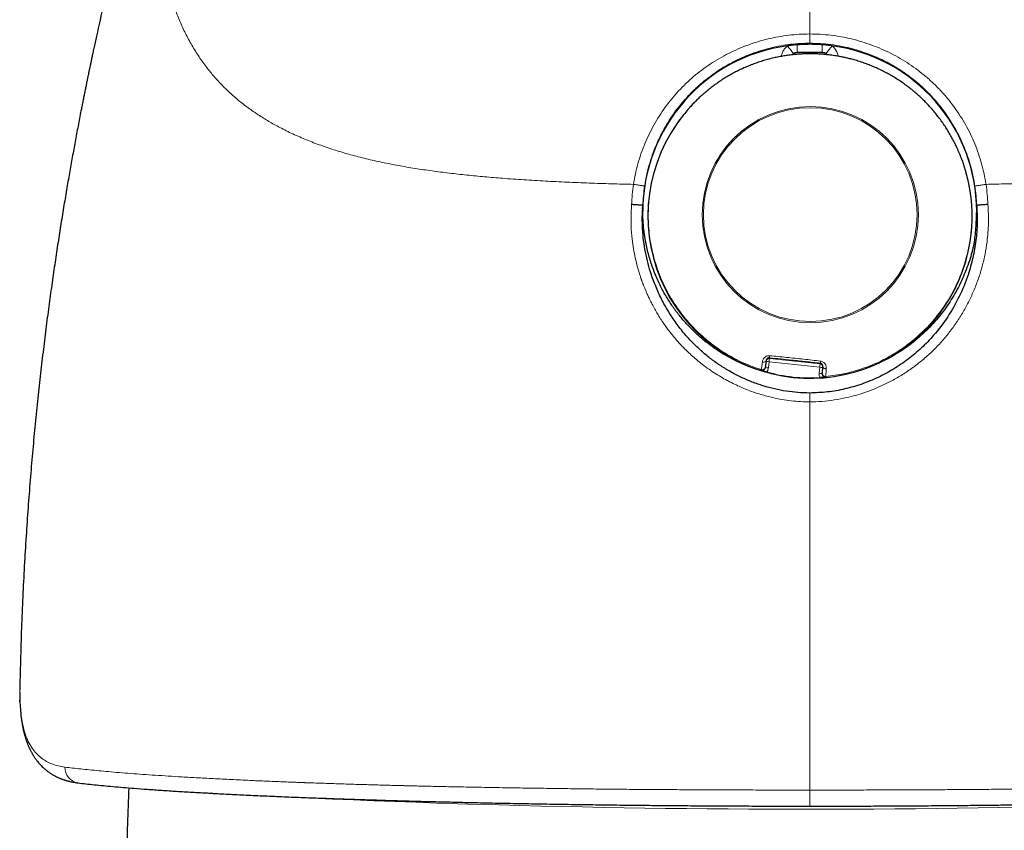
# Model space of a CAD drawing. Header units: millimetres. Extents: x 8 to 907, y 12 to 1404.
# Tile 30 of 37: x 449 to 480, y 1359 to 1385. Entities that reach past the tile are written whole.
import ezdxf

# ---------------------------------------------------------------- set-up
doc = ezdxf.new("R2010")
doc.units = ezdxf.units.MM

msp = doc.modelspace()

# ---------------------------------------------------------------- linework, layer by layer
at = {"color": 7, "linetype": 'Continuous', "lineweight": 30}
for p, q in [((473.79, 1383.929), (474.587, 1383.929)), ((474.704, 1383.891), (474.704, 1383.89)), ((470.223, 1381.97), (470.212, 1381.955)), ((478.988, 1380.52), (478.981, 1380.538)), ((468.933, 1379.002), (468.938, 1379.113)), ((479.439, 1379.115), (479.445, 1378.995)), ((449.343, 1363.939), (449.343, 1363.937)), ((449.343, 1363.922), (449.343, 1363.872)), ((449.349, 1363.496), (449.347, 1363.551)), ((449.349, 1363.496), (449.363, 1363.253)), ((451.173, 1360.95), (451.163, 1360.952))]:
    msp.add_line(p, q, dxfattribs=at)
at = {"color": 252, "linetype": 'Continuous', "lineweight": 0}
for p, q in [((472.91, 1374.194), (472.889, 1374.001)), ((474.501, 1374.026), (472.91, 1374.194)), ((472.925, 1374.321), (472.921, 1374.297)), ((472.921, 1374.297), (474.512, 1374.129)), ((474.512, 1374.129), (474.516, 1374.153)), ((474.604, 1374.039), (474.601, 1374.019)), ((472.661, 1373.93), (472.663, 1373.946)), ((474.481, 1373.833), (474.501, 1374.026)), ((474.601, 1374.019), (474.581, 1373.826)), ((474.581, 1373.826), (474.583, 1373.842)), ((474.692, 1373.732), (474.69, 1373.716)), ((449.361, 1363.316), (449.347, 1363.551)), ((474.189, 1363.401), (474.189, 1360.725))]:
    msp.add_line(p, q, dxfattribs=at)
at = {"color": 252, "linetype": 'Continuous', "lineweight": 0, "flags": 128}
for points in [[(474.189, 1384.504), (474.189, 1384.454), (474.189, 1384.406), (474.189, 1384.36), (474.189, 1384.319), (474.189, 1384.284), (474.189, 1384.254), (474.189, 1384.233), (474.189, 1384.219), (474.189, 1384.213)], [(472.814, 1374.228), (472.811, 1374.217), (472.803, 1374.207), (472.792, 1374.199), (472.777, 1374.192), (472.759, 1374.188), (472.739, 1374.185), (472.719, 1374.185), (472.698, 1374.188)], [(474.604, 1374.039), (474.605, 1374.027), (474.611, 1374.016), (474.62, 1374.006), (474.634, 1373.996), (474.65, 1373.988), (474.669, 1373.982), (474.689, 1373.977), (474.71, 1373.975)], [(474.189, 1373.213), (474.189, 1373.195), (474.189, 1373.172), (474.189, 1373.142), (474.189, 1373.108), (474.189, 1373.068), (474.189, 1373.026), (474.189, 1372.981), (474.189, 1372.934)], [(449.361, 1363.316), (449.362, 1363.261), (449.362, 1363.253)], [(474.189, 1360.725), (474.189, 1360.662), (474.189, 1360.601), (474.189, 1360.541), (474.189, 1360.484), (474.189, 1360.431), (474.189, 1360.383), (474.189, 1360.339), (474.189, 1360.302), (474.189, 1360.271), (474.189, 1360.247), (474.189, 1360.23), (474.189, 1360.222), (474.189, 1360.22)]]:
    msp.add_lwpolyline(points, dxfattribs=at)
at = {"color": 7, "linetype": 'Continuous', "lineweight": 30, "flags": 128}
msp.add_lwpolyline([(473.668, 1383.895), (473.673, 1383.89), (473.673, 1383.891)], dxfattribs=at)
at = {"color": 252, "linetype": 'Continuous', "lineweight": 0}
for centre, radius in [((474.206, 1378.821), 3.399), ((474.205, 1378.823), 3.361)]:
    msp.add_circle(centre, radius, dxfattribs=at)
at = {"color": 7, "linetype": 'Continuous', "lineweight": 30}
for centre, radius, start, end in [((474.187, 1378.93), 5.249, 97.6726, 179.9924), ((474.19, 1378.93), 5.249, 0.0072, 82.3278), ((474.195, 1378.774), 5.097, 141.3886, 264.0052), ((474.2, 1378.773), 5.097, 263.9449, 20.0485), ((474.199, 1378.787), 5.1, 254.3863, 273.5617)]:
    msp.add_arc(centre, radius, start, end, dxfattribs=at)
at = {"color": 252, "linetype": 'Continuous', "lineweight": 0}
for centre, radius, start, end in [((469.266, 1380.685), 5.449, 36.0374, 39.2431), ((470.616, 1384.097), 3.179, 356.9661, 1.2185), ((477.761, 1384.097), 3.179, 178.7815, 183.0339), ((479.119, 1380.678), 5.46, 140.7591, 143.9582), ((473.146, 1374.352), 0.223, 171.2832, 188.1645), ((472.958, 1374.893), 0.701, 257.8496, 266.0178), ((472.91, 1374.197), 0.1, 83.9622, 160.7338), ((486.832, 1372.749), 13.997, 173.6541, 174.0778), ((488.424, 1372.581), 13.997, 173.6541, 174.0778), ((474.501, 1374.029), 0.1, 353.9969, 83.9913), ((474.318, 1374.229), 0.212, 339.0052, 356.81), ((472.938, 1374.701), 0.701, 257.8496, 266.0178), ((474.58, 1374.538), 0.712, 261.9658, 270.0462), ((474.6, 1374.73), 0.712, 261.9658, 270.0462), ((451.245, 1361.426), 0.481, 177.4691, 260.258), ((474.04, 1703.501), 343.38, 266.64485, 273.64116)]:
    msp.add_arc(centre, radius, start, end, dxfattribs=at)
for points, knots in [([(455.371, 1397.324), (455.315, 1397.129), (455.202, 1396.74), (455.039, 1396.158), (454.882, 1395.579), (454.732, 1395.003), (454.589, 1394.431), (454.454, 1393.864), (454.328, 1393.301), (454.211, 1392.744), (454.104, 1392.194), (454.009, 1391.649), (453.926, 1391.111), (453.856, 1390.581), (453.8, 1390.058), (453.759, 1389.544), (453.733, 1389.038), (453.725, 1388.542), (453.733, 1388.055), (453.76, 1387.578), (453.806, 1387.112), (453.872, 1386.656), (453.959, 1386.213), (454.067, 1385.781), (454.198, 1385.363), (454.351, 1384.958), (454.527, 1384.567), (454.726, 1384.191), (454.947, 1383.831), (455.181, 1383.5), (455.425, 1383.198), (455.674, 1382.922), (455.941, 1382.661), (456.224, 1382.413), (456.525, 1382.18), (456.841, 1381.96), (457.173, 1381.755), (457.536, 1381.553), (457.932, 1381.358), (458.362, 1381.171), (458.808, 1381), (459.269, 1380.845), (459.745, 1380.704), (460.234, 1380.578), (460.736, 1380.465), (461.25, 1380.365), (461.774, 1380.275), (462.308, 1380.197), (462.851, 1380.127), (463.403, 1380.066), (463.962, 1380.013), (464.56, 1379.963), (465.197, 1379.918), (465.874, 1379.877), (466.558, 1379.843), (467.248, 1379.815), (467.944, 1379.792), (468.411, 1379.781), (468.644, 1379.775)], [0, 0, 0, 0, 0.017857, 0.035713, 0.053568, 0.071423, 0.089282, 0.107142, 0.125003, 0.142863, 0.160723, 0.178581, 0.196438, 0.214293, 0.232147, 0.250001, 0.267856, 0.285712, 0.303569, 0.321427, 0.339286, 0.357145, 0.375003, 0.392858, 0.410712, 0.428567, 0.446424, 0.464281, 0.48214, 0.500001, 0.515628, 0.531253, 0.546875, 0.562495, 0.578115, 0.593737, 0.609363, 0.624992, 0.642852, 0.66071, 0.678567, 0.696425, 0.714281, 0.732136, 0.749992, 0.767851, 0.785711, 0.803569, 0.821427, 0.839284, 0.857141, 0.874995, 0.895823, 0.916653, 0.937486, 0.958322, 0.979161, 1, 1, 1, 1]), ([(493.006, 1397.324), (493.048, 1397.179), (493.133, 1396.887), (493.257, 1396.445), (493.382, 1395.996), (493.504, 1395.543), (493.621, 1395.094), (493.733, 1394.65), (493.84, 1394.213), (493.942, 1393.779), (494.048, 1393.307), (494.155, 1392.798), (494.261, 1392.254), (494.356, 1391.715), (494.44, 1391.181), (494.512, 1390.652), (494.57, 1390.127), (494.613, 1389.607), (494.641, 1389.095), (494.652, 1388.59), (494.644, 1388.094), (494.618, 1387.608), (494.571, 1387.133), (494.504, 1386.67), (494.419, 1386.237), (494.319, 1385.833), (494.207, 1385.459), (494.077, 1385.096), (493.93, 1384.743), (493.764, 1384.402), (493.58, 1384.072), (493.379, 1383.756), (493.179, 1383.48), (492.983, 1383.237), (492.794, 1383.024), (492.595, 1382.819), (492.389, 1382.623), (492.181, 1382.44), (491.954, 1382.259), (491.705, 1382.076), (491.431, 1381.893), (491.142, 1381.719), (490.844, 1381.555), (490.539, 1381.402), (490.225, 1381.259), (489.944, 1381.143), (489.7, 1381.049), (489.497, 1380.976), (489.298, 1380.908), (489.11, 1380.847), (488.933, 1380.793), (488.76, 1380.742), (488.584, 1380.693), (488.403, 1380.646), (488.22, 1380.599), (488.033, 1380.555), (487.842, 1380.512), (487.56, 1380.451), (487.18, 1380.376), (486.692, 1380.292), (486.181, 1380.214), (485.667, 1380.146), (485.154, 1380.086), (484.664, 1380.035), (484.316, 1380.004), (484.119, 1379.988), (484.057, 1379.982), (483.994, 1379.977), (483.931, 1379.972), (483.868, 1379.967), (483.657, 1379.951), (483.288, 1379.925), (482.753, 1379.892), (482.195, 1379.862), (481.613, 1379.835), (481.007, 1379.811), (480.379, 1379.791), (479.95, 1379.78), (479.733, 1379.775)], [0, 0, 0, 0, 0.013289, 0.026819, 0.040608, 0.054673, 0.068771, 0.082456, 0.096136, 0.109824, 0.123533, 0.141107, 0.1587, 0.176337, 0.194044, 0.211844, 0.229763, 0.247824, 0.265869, 0.283996, 0.302231, 0.320469, 0.338614, 0.356775, 0.374975, 0.390892, 0.406755, 0.422579, 0.43838, 0.454324, 0.470175, 0.485948, 0.501657, 0.513422, 0.525468, 0.537648, 0.549421, 0.56093, 0.572123, 0.585315, 0.598635, 0.612093, 0.625696, 0.638763, 0.651975, 0.665338, 0.673286, 0.68129, 0.68935, 0.696496, 0.702918, 0.709403, 0.715951, 0.722562, 0.729238, 0.735978, 0.742784, 0.749656, 0.765818, 0.782481, 0.799651, 0.817334, 0.833324, 0.849717, 0.86448, 0.866436, 0.868399, 0.870366, 0.872339, 0.874318, 0.876302, 0.892247, 0.908763, 0.925854, 0.943521, 0.961766, 0.980591, 1, 1, 1, 1]), ([(474.189, 1384.504), (474.189, 1384.716), (474.189, 1385.138), (474.189, 1385.771), (474.189, 1386.403), (474.189, 1386.986), (474.189, 1387.522), (474.189, 1388.01), (474.189, 1388.492), (474.189, 1388.93), (474.189, 1389.322), (474.189, 1389.671), (474.189, 1390.013), (474.189, 1390.347), (474.189, 1390.671), (474.189, 1390.984), (474.189, 1391.286), (474.189, 1391.574), (474.189, 1391.849), (474.189, 1392.109), (474.189, 1392.353), (474.189, 1392.593), (474.189, 1392.824), (474.189, 1393.046), (474.189, 1393.25), (474.189, 1393.438), (474.189, 1393.611), (474.189, 1393.779), (474.189, 1393.94), (474.189, 1394.094), (474.189, 1394.233), (474.189, 1394.38), (474.189, 1394.53), (474.189, 1394.677), (474.189, 1394.808), (474.189, 1394.925), (474.189, 1395.033), (474.189, 1395.101), (474.189, 1395.135)], [0, 0, 0, 0, 0.034994, 0.069991, 0.104992, 0.139994, 0.167496, 0.194995, 0.222496, 0.249999, 0.27083, 0.291662, 0.312498, 0.333333, 0.354162, 0.374989, 0.395819, 0.416652, 0.437484, 0.458312, 0.479142, 0.499977, 0.523314, 0.546645, 0.569976, 0.593313, 0.616649, 0.639982, 0.667483, 0.69498, 0.722469, 0.749961, 0.791634, 0.83332, 0.874994, 0.916658, 0.958328, 1, 1, 1, 1]), ([(468.644, 1379.775), (468.663, 1379.883), (468.699, 1380.1), (468.78, 1380.42), (468.878, 1380.736), (468.996, 1381.045), (469.131, 1381.347), (469.285, 1381.642), (469.455, 1381.928), (469.643, 1382.204), (469.845, 1382.466), (470.061, 1382.714), (470.291, 1382.949), (470.535, 1383.169), (470.793, 1383.374), (471.064, 1383.565), (471.346, 1383.739), (471.637, 1383.896), (471.937, 1384.037), (472.246, 1384.159), (472.56, 1384.264), (472.879, 1384.351), (473.204, 1384.419), (473.531, 1384.468), (473.859, 1384.499), (474.079, 1384.502), (474.189, 1384.504)], [0, 0, 0, 0, 0.041578, 0.083027, 0.124518, 0.166345, 0.207932, 0.249429, 0.291924, 0.333924, 0.375576, 0.41703, 0.458438, 0.499953, 0.541438, 0.583148, 0.625248, 0.666774, 0.708457, 0.75047, 0.792096, 0.833693, 0.875449, 0.917132, 0.958581, 1, 1, 1, 1]), ([(479.733, 1379.775), (479.714, 1379.884), (479.678, 1380.103), (479.597, 1380.425), (479.499, 1380.741), (479.383, 1381.05), (479.248, 1381.351), (479.096, 1381.643), (478.927, 1381.925), (478.742, 1382.197), (478.541, 1382.457), (478.324, 1382.706), (478.093, 1382.942), (477.848, 1383.163), (477.589, 1383.37), (477.319, 1383.561), (477.038, 1383.736), (476.747, 1383.894), (476.447, 1384.034), (476.139, 1384.158), (475.825, 1384.263), (475.505, 1384.35), (475.18, 1384.418), (474.852, 1384.467), (474.521, 1384.498), (474.299, 1384.502), (474.189, 1384.504)], [0, 0, 0, 0, 0.041904, 0.08364, 0.125253, 0.166778, 0.208246, 0.249686, 0.291119, 0.332568, 0.374052, 0.415594, 0.457214, 0.498938, 0.540705, 0.582447, 0.624179, 0.665907, 0.707637, 0.74937, 0.791106, 0.832848, 0.874599, 0.916366, 0.95816, 1, 1, 1, 1]), ([(468.995, 1379.72), (469.012, 1379.825), (469.048, 1380.041), (469.129, 1380.366), (469.22, 1380.658), (469.317, 1380.916), (469.387, 1381.08), (469.437, 1381.187), (469.461, 1381.237), (469.485, 1381.287), (469.51, 1381.337), (469.536, 1381.388), (469.563, 1381.438), (469.611, 1381.527), (469.688, 1381.661), (469.802, 1381.843), (469.936, 1382.038), (470.061, 1382.203), (470.169, 1382.335), (470.253, 1382.432), (470.342, 1382.531), (470.437, 1382.631), (470.538, 1382.732), (470.645, 1382.833), (470.792, 1382.964), (470.98, 1383.118), (471.21, 1383.286), (471.438, 1383.435), (471.621, 1383.541), (471.757, 1383.614), (471.844, 1383.659), (471.931, 1383.701), (472.017, 1383.742), (472.102, 1383.779), (472.187, 1383.815), (472.27, 1383.849), (472.429, 1383.91), (472.663, 1383.989), (472.976, 1384.074), (473.285, 1384.138), (473.591, 1384.182), (473.892, 1384.208), (474.09, 1384.212), (474.189, 1384.213)], [0, 0, 0, 0, 0.042852, 0.087474, 0.133871, 0.165472, 0.19785, 0.205226, 0.212641, 0.220096, 0.22759, 0.235123, 0.242695, 0.250307, 0.275906, 0.304549, 0.336239, 0.370975, 0.387562, 0.404765, 0.422581, 0.441012, 0.460056, 0.479716, 0.499989, 0.539405, 0.577368, 0.613878, 0.648936, 0.662313, 0.675465, 0.688394, 0.701099, 0.71358, 0.725837, 0.73787, 0.74968, 0.793872, 0.83707, 0.879277, 0.920498, 0.960737, 1, 1, 1, 1]), ([(473.487, 1384.132), (473.457, 1384.106), (473.399, 1384.052), (473.338, 1383.949), (473.303, 1383.863), (473.299, 1383.812), (473.298, 1383.801)], [0, 0, 0, 0, 0.300961, 0.606957, 0.913728, 1, 1, 1, 1]), ([(474.189, 1384.213), (474.299, 1384.211), (474.522, 1384.207), (474.859, 1384.174), (475.163, 1384.125), (475.431, 1384.065), (475.604, 1384.019), (475.72, 1383.984), (475.781, 1383.965), (475.842, 1383.945), (475.902, 1383.925), (475.963, 1383.903), (476.075, 1383.862), (476.239, 1383.796), (476.457, 1383.698), (476.68, 1383.584), (476.862, 1383.48), (477.005, 1383.391), (477.108, 1383.324), (477.21, 1383.253), (477.313, 1383.179), (477.416, 1383.1), (477.518, 1383.018), (477.654, 1382.904), (477.815, 1382.757), (477.992, 1382.579), (478.152, 1382.402), (478.294, 1382.231), (478.425, 1382.06), (478.542, 1381.891), (478.624, 1381.766), (478.672, 1381.687), (478.693, 1381.652), (478.713, 1381.618), (478.732, 1381.585), (478.751, 1381.552), (478.769, 1381.52), (478.836, 1381.4), (478.942, 1381.19), (479.073, 1380.889), (479.18, 1380.59), (479.267, 1380.295), (479.335, 1380.006), (479.367, 1379.814), (479.382, 1379.72)], [0, 0, 0, 0, 0.0440306, 0.0892884, 0.1357803, 0.1671473, 0.1990563, 0.207504, 0.2159889, 0.2245112, 0.2330708, 0.2416679, 0.2503024, 0.2807981, 0.3127422, 0.3461354, 0.3809788, 0.397096, 0.4135058, 0.4302082, 0.4472033, 0.4644911, 0.4820717, 0.4999452, 0.535632, 0.5693714, 0.6011633, 0.6310079, 0.658905, 0.6873424, 0.7134237, 0.7189551, 0.7243679, 0.7296618, 0.7348371, 0.7398936, 0.7448314, 0.7496505, 0.7949392, 0.8387979, 0.8812296, 0.9222379, 0.9618266, 1, 1, 1, 1]), ([(475.079, 1383.804), (475.078, 1383.814), (475.073, 1383.864), (475.039, 1383.948), (474.979, 1384.052), (474.92, 1384.105), (474.89, 1384.132)], [0, 0, 0, 0, 0.076061, 0.38743, 0.694457, 1, 1, 1, 1]), ([(470.225, 1381.968), (470.201, 1381.938), (470.107, 1381.825), (469.96, 1381.613), (469.784, 1381.331), (469.626, 1381.034), (469.491, 1380.733), (469.377, 1380.429), (469.285, 1380.126), (469.211, 1379.816), (469.157, 1379.501), (469.122, 1379.183), (469.108, 1378.863), (469.114, 1378.544), (469.139, 1378.228), (469.184, 1377.916), (469.248, 1377.611), (469.329, 1377.312), (469.433, 1377.006), (469.561, 1376.695), (469.715, 1376.384), (469.886, 1376.089), (470.014, 1375.904), (470.078, 1375.813)], [0, 0, 0, 0, 0.0174228, 0.06679, 0.1169481, 0.167807, 0.2192684, 0.2668813, 0.3148245, 0.3630076, 0.4113371, 0.4597181, 0.5080551, 0.5562529, 0.6042181, 0.65186, 0.6990914, 0.7458299, 0.7919984, 0.84558, 0.8981665, 0.9496659, 1, 1, 1, 1]), ([(477.61, 1375.018), (477.685, 1375.088), (477.837, 1375.23), (478.05, 1375.462), (478.252, 1375.71), (478.442, 1375.976), (478.617, 1376.258), (478.775, 1376.555), (478.91, 1376.857), (479.024, 1377.161), (479.116, 1377.464), (479.19, 1377.774), (479.244, 1378.089), (479.278, 1378.407), (479.293, 1378.726), (479.287, 1379.045), (479.261, 1379.361), (479.217, 1379.673), (479.153, 1379.979), (479.075, 1380.268), (479.011, 1380.451), (478.98, 1380.538)], [0, 0, 0, 0, 0.051013, 0.103126, 0.156271, 0.210372, 0.265338, 0.321073, 0.377468, 0.429646, 0.482186, 0.534988, 0.587951, 0.640971, 0.693942, 0.746761, 0.799324, 0.851534, 0.903294, 0.954513, 1, 1, 1, 1]), ([(468.645, 1379.775), (468.63, 1379.669), (468.602, 1379.458), (468.592, 1379.245), (468.587, 1379.139)], [0, 0, 0, 0, 0.501665, 1, 1, 1, 1]), ([(468.644, 1379.775), (468.664, 1379.772), (468.705, 1379.766), (468.769, 1379.756), (468.832, 1379.747), (468.89, 1379.738), (468.937, 1379.73), (468.971, 1379.725), (468.991, 1379.721), (468.994, 1379.72), (468.995, 1379.72)], [0, 0, 0, 0, 0.114459, 0.237506, 0.367026, 0.50004, 0.633047, 0.76255, 0.885572, 1, 1, 1, 1]), ([(468.941, 1379.112), (468.946, 1379.214), (468.955, 1379.417), (468.981, 1379.619), (468.995, 1379.72)], [0, 0, 0, 0, 0.5017714, 1, 1, 1, 1]), ([(479.382, 1379.72), (479.383, 1379.72), (479.386, 1379.721), (479.406, 1379.725), (479.44, 1379.73), (479.488, 1379.738), (479.545, 1379.747), (479.609, 1379.756), (479.672, 1379.766), (479.713, 1379.772), (479.733, 1379.775)], [0, 0, 0, 0, 0.114428, 0.23745, 0.366953, 0.49996, 0.632974, 0.762494, 0.885541, 1, 1, 1, 1]), ([(479.382, 1379.72), (479.396, 1379.62), (479.422, 1379.418), (479.431, 1379.216), (479.436, 1379.114)], [0, 0, 0, 0, 0.498192, 1, 1, 1, 1]), ([(479.733, 1379.775), (479.747, 1379.669), (479.775, 1379.459), (479.785, 1379.247), (479.79, 1379.141)], [0, 0, 0, 0, 0.5016616, 1, 1, 1, 1]), ([(468.587, 1379.139), (468.578, 1379.008), (468.562, 1378.747), (468.573, 1378.355), (468.606, 1377.997), (468.656, 1377.675), (468.715, 1377.388), (468.777, 1377.151), (468.826, 1376.987), (468.852, 1376.905), (468.866, 1376.865), (468.872, 1376.844), (468.876, 1376.834), (468.878, 1376.829), (468.878, 1376.827), (468.879, 1376.825), (468.879, 1376.825), (468.879, 1376.824), (468.879, 1376.824), (468.879, 1376.824), (468.879, 1376.824), (468.88, 1376.821), (468.883, 1376.814), (468.886, 1376.803), (468.891, 1376.791), (468.895, 1376.778), (468.9, 1376.763), (468.906, 1376.747), (468.916, 1376.719), (468.933, 1376.675), (468.958, 1376.608), (468.99, 1376.526), (469.031, 1376.428), (469.08, 1376.315), (469.139, 1376.187), (469.21, 1376.044), (469.291, 1375.891), (469.377, 1375.741), (469.468, 1375.591), (469.561, 1375.448), (469.658, 1375.308), (469.75, 1375.184), (469.835, 1375.074), (469.913, 1374.978), (469.983, 1374.896), (470.058, 1374.81), (470.146, 1374.713), (470.259, 1374.597), (470.391, 1374.469), (470.543, 1374.331), (470.718, 1374.185), (470.916, 1374.032), (471.127, 1373.885), (471.337, 1373.751), (471.494, 1373.661), (471.599, 1373.604), (471.658, 1373.572), (471.715, 1373.543), (471.77, 1373.516), (471.822, 1373.49), (471.872, 1373.466), (472.022, 1373.396), (472.277, 1373.289), (472.646, 1373.163), (472.992, 1373.072), (473.311, 1373.008), (473.601, 1372.967), (473.894, 1372.94), (474.09, 1372.936), (474.189, 1372.934)], [0, 0, 0, 0, 0.041774, 0.083497, 0.125207, 0.156501, 0.18781, 0.219135, 0.234806, 0.242643, 0.246562, 0.248522, 0.249501, 0.249991, 0.250236, 0.250359, 0.25042, 0.250451, 0.250466, 0.250473, 0.250477, 0.250479, 0.251573, 0.252805, 0.254176, 0.255687, 0.257337, 0.259127, 0.261057, 0.267083, 0.274164, 0.283972, 0.295277, 0.308079, 0.323456, 0.340552, 0.359365, 0.379061, 0.395807, 0.415681, 0.433892, 0.45044, 0.465325, 0.478548, 0.49011, 0.500012, 0.515006, 0.532335, 0.552, 0.574007, 0.598358, 0.625055, 0.654341, 0.680932, 0.704822, 0.712259, 0.719389, 0.726212, 0.732728, 0.738938, 0.744841, 0.750436, 0.791963, 0.83348, 0.875003, 0.90617, 0.937375, 0.968641, 1, 1, 1, 1]), ([(479.79, 1379.141), (479.797, 1379.044), (479.811, 1378.849), (479.811, 1378.554), (479.797, 1378.259), (479.763, 1377.934), (479.705, 1377.58), (479.616, 1377.199), (479.502, 1376.826), (479.364, 1376.461), (479.202, 1376.107), (479.017, 1375.764), (478.81, 1375.434), (478.582, 1375.119), (478.334, 1374.821), (478.066, 1374.54), (477.778, 1374.278), (477.471, 1374.036), (477.147, 1373.815), (476.809, 1373.616), (476.488, 1373.455), (476.187, 1373.325), (475.911, 1373.223), (475.631, 1373.136), (475.315, 1373.056), (474.963, 1372.989), (474.575, 1372.943), (474.317, 1372.937), (474.189, 1372.934)], [0, 0, 0, 0, 0.031198, 0.062463, 0.093887, 0.125562, 0.166997, 0.208563, 0.250454, 0.292013, 0.333543, 0.375225, 0.416942, 0.458449, 0.499926, 0.541337, 0.582962, 0.624999, 0.666835, 0.7086, 0.75048, 0.782036, 0.813351, 0.84451, 0.875597, 0.917561, 0.95895, 1, 1, 1, 1]), ([(470.078, 1375.813), (470.139, 1375.731), (470.248, 1375.585), (470.369, 1375.448), (470.422, 1375.388)], [0, 0, 0, 0, 0.56, 1, 1, 1, 1]), ([(470.422, 1375.388), (470.49, 1375.315), (470.627, 1375.168), (470.849, 1374.964), (471.082, 1374.772), (471.327, 1374.593), (471.582, 1374.431), (471.843, 1374.284), (472.111, 1374.154), (472.384, 1374.04), (472.57, 1373.977), (472.663, 1373.946)], [0, 0, 0, 0, 0.111097, 0.222873, 0.335138, 0.447696, 0.560346, 0.670883, 0.781127, 0.890893, 1, 1, 1, 1]), ([(477.185, 1374.674), (477.266, 1374.735), (477.413, 1374.844), (477.55, 1374.965), (477.61, 1375.018)], [0, 0, 0, 0, 0.56, 1, 1, 1, 1]), ([(474.692, 1373.732), (474.791, 1373.743), (474.99, 1373.766), (475.286, 1373.823), (475.58, 1373.895), (475.87, 1373.986), (476.152, 1374.094), (476.425, 1374.216), (476.688, 1374.354), (476.943, 1374.505), (477.104, 1374.618), (477.185, 1374.674)], [0, 0, 0, 0, 0.111097, 0.222874, 0.335139, 0.447697, 0.560347, 0.670883, 0.781127, 0.890893, 1, 1, 1, 1]), ([(472.698, 1374.188), (472.7, 1374.201), (472.705, 1374.227), (472.721, 1374.266), (472.742, 1374.301), (472.769, 1374.332), (472.802, 1374.358), (472.839, 1374.377), (472.881, 1374.388), (472.91, 1374.387), (472.925, 1374.386)], [0, 0, 0, 0, 0.1314544, 0.2613793, 0.3890148, 0.5137464, 0.6355091, 0.7552442, 0.8753593, 1, 1, 1, 1]), ([(472.925, 1374.386), (473.103, 1374.369), (473.46, 1374.334), (473.996, 1374.278), (474.352, 1374.237), (474.53, 1374.217)], [0, 0, 0, 0, 0.333276, 0.666528, 1, 1, 1, 1]), ([(472.663, 1373.947), (472.665, 1373.954), (472.667, 1373.968), (472.677, 1374.028), (472.688, 1374.106), (472.694, 1374.161), (472.698, 1374.188)], [0, 0, 0, 0, 0.271149, 0.543023, 0.778078, 1, 1, 1, 1]), ([(474.516, 1374.153), (474.368, 1374.169), (474.071, 1374.201), (473.657, 1374.245), (473.274, 1374.285), (473.041, 1374.309), (472.925, 1374.321)], [0, 0, 0, 0, 0.280124, 0.560071, 0.780075, 1, 1, 1, 1]), ([(474.53, 1374.217), (474.544, 1374.214), (474.573, 1374.209), (474.612, 1374.189), (474.644, 1374.163), (474.671, 1374.131), (474.691, 1374.095), (474.704, 1374.056), (474.711, 1374.016), (474.71, 1373.989), (474.71, 1373.975)], [0, 0, 0, 0, 0.125065, 0.2454316, 0.3653144, 0.4871537, 0.6118867, 0.7394132, 0.869062, 1, 1, 1, 1]), ([(472.661, 1373.93), (472.668, 1373.929), (472.683, 1373.925), (472.705, 1373.926), (472.726, 1373.932), (472.746, 1373.942), (472.763, 1373.956), (472.777, 1373.973), (472.787, 1373.993), (472.789, 1374.008), (472.791, 1374.015)], [0, 0, 0, 0, 0.128635, 0.253449, 0.376599, 0.499211, 0.621877, 0.745232, 0.870501, 1, 1, 1, 1]), ([(472.793, 1374.031), (472.792, 1374.024), (472.789, 1374.01), (472.78, 1373.991), (472.767, 1373.972), (472.749, 1373.957), (472.728, 1373.947), (472.705, 1373.942), (472.683, 1373.941), (472.67, 1373.945), (472.663, 1373.946)], [0, 0, 0, 0, 0.114181, 0.237154, 0.366777, 0.5, 0.633223, 0.762846, 0.885819, 1, 1, 1, 1]), ([(472.889, 1374.001), (472.887, 1373.988), (472.883, 1373.962), (472.864, 1373.917), (472.841, 1373.891), (472.827, 1373.876)], [0, 0, 0, 0, 0.281019, 0.560502, 1, 1, 1, 1]), ([(474.516, 1373.697), (474.509, 1373.709), (474.495, 1373.731), (474.48, 1373.778), (474.48, 1373.812), (474.481, 1373.833)], [0, 0, 0, 0, 0.280668, 0.560728, 1, 1, 1, 1]), ([(474.581, 1373.826), (474.58, 1373.819), (474.58, 1373.804), (474.585, 1373.782), (474.595, 1373.762), (474.609, 1373.745), (474.626, 1373.731), (474.645, 1373.721), (474.667, 1373.715), (474.682, 1373.716), (474.69, 1373.716)], [0, 0, 0, 0, 0.1291383, 0.2542331, 0.3775252, 0.5001898, 0.622835, 0.7460651, 0.8710448, 1, 1, 1, 1]), ([(474.583, 1373.842), (474.583, 1373.835), (474.582, 1373.821), (474.587, 1373.8), (474.596, 1373.779), (474.611, 1373.761), (474.629, 1373.746), (474.65, 1373.736), (474.671, 1373.731), (474.685, 1373.732), (474.692, 1373.732)], [0, 0, 0, 0, 0.114181, 0.237154, 0.366777, 0.5, 0.633223, 0.762846, 0.885819, 1, 1, 1, 1]), ([(474.71, 1373.975), (474.708, 1373.949), (474.703, 1373.894), (474.697, 1373.814), (474.693, 1373.754), (474.692, 1373.74), (474.692, 1373.732)], [0, 0, 0, 0, 0.221675, 0.457345, 0.730565, 1, 1, 1, 1]), ([(474.189, 1372.934), (474.189, 1372.14), (474.189, 1370.552), (474.189, 1368.168), (474.189, 1365.785), (474.189, 1364.196), (474.189, 1363.401)], [0, 0, 0, 0, 0.25, 0.5, 0.75, 1, 1, 1, 1]), ([(449.347, 1363.551), (449.344, 1363.649), (449.339, 1363.778), (449.343, 1363.894), (449.344, 1363.922)], [0, 0, 0, 0, 0.757562, 1, 1, 1, 1]), ([(450.764, 1361.447), (450.693, 1361.459), (450.55, 1361.481), (450.359, 1361.542), (450.184, 1361.623), (450.027, 1361.725), (449.887, 1361.848), (449.755, 1362.002), (449.636, 1362.193), (449.532, 1362.426), (449.452, 1362.69), (449.393, 1362.984), (449.371, 1363.205), (449.361, 1363.316)], [0, 0, 0, 0, 0.084363, 0.168375, 0.252088, 0.335554, 0.418821, 0.501935, 0.601534, 0.701058, 0.800589, 0.900208, 1, 1, 1, 1]), ([(474.189, 1360.725), (473.95, 1360.725), (473.473, 1360.725), (472.757, 1360.726), (472.043, 1360.728), (471.331, 1360.73), (470.622, 1360.734), (469.93, 1360.738), (469.255, 1360.742), (468.599, 1360.747), (467.948, 1360.753), (467.304, 1360.76), (466.653, 1360.768), (465.996, 1360.777), (465.331, 1360.787), (464.674, 1360.797), (464.023, 1360.808), (463.381, 1360.82), (462.802, 1360.832), (462.285, 1360.843), (461.958, 1360.851), (461.769, 1360.855), (461.728, 1360.856), (461.704, 1360.856), (461.691, 1360.857), (461.675, 1360.857), (461.647, 1360.858), (461.604, 1360.859), (461.534, 1360.861), (461.44, 1360.863), (461.321, 1360.866), (461.182, 1360.869), (461.023, 1360.874), (460.846, 1360.878), (460.657, 1360.883), (460.458, 1360.889), (460.249, 1360.895), (460.026, 1360.901), (459.79, 1360.908), (459.539, 1360.916), (459.287, 1360.924), (459.035, 1360.933), (458.783, 1360.941), (458.546, 1360.949), (458.383, 1360.955), (458.296, 1360.958), (458.265, 1360.96), (458.233, 1360.961), (458.203, 1360.962), (458.132, 1360.965), (457.913, 1360.973), (457.551, 1360.987), (457.093, 1361.006), (456.595, 1361.027), (456.062, 1361.052), (455.499, 1361.08), (454.957, 1361.109), (454.462, 1361.137), (454.012, 1361.165), (453.602, 1361.192), (453.209, 1361.219), (452.833, 1361.247), (452.473, 1361.275), (452.137, 1361.304), (451.825, 1361.332), (451.534, 1361.36), (451.26, 1361.389), (451.001, 1361.418), (450.843, 1361.437), (450.764, 1361.447)], [0, 0, 0, 0, 0.02348, 0.046971, 0.070467, 0.093962, 0.117448, 0.140917, 0.16302, 0.185091, 0.207121, 0.229101, 0.251021, 0.274248, 0.297519, 0.320833, 0.344163, 0.367505, 0.390854, 0.408115, 0.425376, 0.427908, 0.42961, 0.430064, 0.430593, 0.431198, 0.431879, 0.433785, 0.436112, 0.439931, 0.444521, 0.449882, 0.456014, 0.462917, 0.470591, 0.478217, 0.486476, 0.495368, 0.504891, 0.515047, 0.525835, 0.535852, 0.546359, 0.557355, 0.565798, 0.56715, 0.568507, 0.569872, 0.571243, 0.572372, 0.579037, 0.599527, 0.620014, 0.6405, 0.667935, 0.695368, 0.722801, 0.750235, 0.773514, 0.796795, 0.82008, 0.843369, 0.866664, 0.889967, 0.911948, 0.933939, 0.955943, 0.977962, 1, 1, 1, 1]), ([(474.189, 1360.725), (474.428, 1360.725), (474.905, 1360.725), (475.619, 1360.726), (476.329, 1360.728), (477.035, 1360.73), (477.737, 1360.733), (478.422, 1360.737), (479.091, 1360.741), (479.743, 1360.747), (480.392, 1360.752), (481.037, 1360.759), (481.692, 1360.767), (482.354, 1360.775), (483.022, 1360.785), (483.68, 1360.795), (484.33, 1360.806), (484.971, 1360.819), (485.641, 1360.832), (486.336, 1360.848), (487.056, 1360.865), (487.762, 1360.884), (488.42, 1360.903), (489.029, 1360.922), (489.593, 1360.941), (490.143, 1360.96), (490.681, 1360.981), (491.205, 1361.002), (491.746, 1361.025), (492.3, 1361.051), (492.864, 1361.079), (493.407, 1361.108), (493.903, 1361.136), (494.355, 1361.164), (494.765, 1361.191), (495.159, 1361.218), (495.536, 1361.246), (495.897, 1361.274), (496.233, 1361.303), (496.547, 1361.331), (496.839, 1361.36), (497.114, 1361.388), (497.374, 1361.418), (497.534, 1361.437), (497.613, 1361.447)], [0, 0, 0, 0, 0.0235309, 0.0469556, 0.0702972, 0.0935782, 0.1168208, 0.1400464, 0.1619478, 0.1838693, 0.2058271, 0.2278366, 0.2499128, 0.2733344, 0.2966982, 0.3200163, 0.3433006, 0.3665632, 0.3898156, 0.4172228, 0.4446508, 0.4721182, 0.4996432, 0.5230169, 0.5463711, 0.5697085, 0.5930317, 0.6163433, 0.6396455, 0.6671, 0.6945489, 0.7219963, 0.7494464, 0.7727432, 0.7960479, 0.8193637, 0.8426937, 0.8660415, 0.8894107, 0.9114679, 0.9335514, 0.955665, 0.9778131, 1, 1, 1, 1])]:
    msp.add_open_spline(points, degree=3, knots=knots, dxfattribs=at)
at = {"color": 7, "linetype": 'Continuous', "lineweight": 30}
for points, knots in [([(455.23, 1396.907), (455.229, 1396.904), (455.224, 1396.888), (455.215, 1396.859), (455.201, 1396.815), (455.185, 1396.763), (455.165, 1396.702), (455.144, 1396.635), (455.126, 1396.576), (455.11, 1396.528), (455.099, 1396.493), (455.088, 1396.457), (455.075, 1396.417), (455.06, 1396.368), (455.043, 1396.317), (455.028, 1396.268), (455.014, 1396.224), (455, 1396.182), (454.987, 1396.139), (454.972, 1396.094), (454.957, 1396.045), (454.94, 1395.992), (454.922, 1395.936), (454.905, 1395.882), (454.89, 1395.835), (454.878, 1395.798), (454.866, 1395.759), (454.85, 1395.709), (454.828, 1395.64), (454.8, 1395.552), (454.769, 1395.455), (454.738, 1395.356), (454.707, 1395.261), (454.676, 1395.161), (454.642, 1395.054), (454.606, 1394.942), (454.57, 1394.829), (454.532, 1394.707), (454.49, 1394.573), (454.442, 1394.421), (454.393, 1394.264), (454.344, 1394.109), (454.3, 1393.967), (454.258, 1393.832), (454.217, 1393.697), (454.173, 1393.556), (454.127, 1393.406), (454.082, 1393.261), (454.039, 1393.119), (454.001, 1392.992), (453.965, 1392.874), (453.934, 1392.771), (453.906, 1392.678), (453.878, 1392.584), (453.846, 1392.479), (453.809, 1392.357), (453.768, 1392.218), (453.723, 1392.066), (453.676, 1391.907), (453.631, 1391.751), (453.588, 1391.607), (453.546, 1391.46), (453.5, 1391.303), (453.45, 1391.127), (453.397, 1390.942), (453.342, 1390.749), (453.289, 1390.56), (453.237, 1390.378), (453.186, 1390.194), (453.143, 1390.036), (453.106, 1389.904), (453.08, 1389.808), (453.056, 1389.72), (453.035, 1389.644), (453.006, 1389.537), (452.966, 1389.39), (452.914, 1389.197), (452.857, 1388.981), (452.793, 1388.74), (452.722, 1388.47), (452.647, 1388.178), (452.566, 1387.864), (452.482, 1387.53), (452.354, 1387.015), (452.185, 1386.32), (451.971, 1385.405), (451.814, 1384.708), (451.713, 1384.243), (451.674, 1384.064), (451.64, 1383.906), (451.611, 1383.768), (451.586, 1383.65), (451.565, 1383.553), (451.549, 1383.477), (451.538, 1383.421), (451.528, 1383.377), (451.519, 1383.33), (451.506, 1383.271), (451.49, 1383.191), (451.469, 1383.092), (451.445, 1382.973), (451.419, 1382.843), (451.391, 1382.709), (451.364, 1382.571), (451.336, 1382.431), (451.308, 1382.289), (451.258, 1382.036), (451.186, 1381.663), (451.095, 1381.181), (451.004, 1380.688), (450.915, 1380.187), (450.823, 1379.66), (450.73, 1379.108), (450.637, 1378.534), (450.544, 1377.938), (450.451, 1377.321), (450.358, 1376.68), (450.265, 1376.009), (450.173, 1375.309), (450.083, 1374.58), (449.994, 1373.824), (449.909, 1373.043), (449.827, 1372.241), (449.749, 1371.419), (449.677, 1370.577), (449.609, 1369.71), (449.547, 1368.811), (449.49, 1367.881), (449.441, 1366.92), (449.399, 1365.933), (449.366, 1364.93), (449.351, 1364.257), (449.343, 1363.922)], [0, 0, 0, 0, 0.000483, 0.002447, 0.004359, 0.007057, 0.010193, 0.013525, 0.016803, 0.018783, 0.020402, 0.021897, 0.023792, 0.026105, 0.028693, 0.030933, 0.032916, 0.034763, 0.036669, 0.038639, 0.040907, 0.043121, 0.045631, 0.048153, 0.050202, 0.051771, 0.052926, 0.055153, 0.058139, 0.061509, 0.0662, 0.070024, 0.073467, 0.077579, 0.081745, 0.086037, 0.0904, 0.094558, 0.09965, 0.105259, 0.111067, 0.116444, 0.121633, 0.125854, 0.130406, 0.135352, 0.140135, 0.145385, 0.149757, 0.154024, 0.157845, 0.161181, 0.163967, 0.166786, 0.170129, 0.173994, 0.178361, 0.18322, 0.188345, 0.193224, 0.197721, 0.20173, 0.206819, 0.212166, 0.217869, 0.223816, 0.229708, 0.234989, 0.240348, 0.246262, 0.249245, 0.25226, 0.254925, 0.257198, 0.259089, 0.264566, 0.270352, 0.27642, 0.283807, 0.291816, 0.300449, 0.309705, 0.319584, 0.330037, 0.355201, 0.380817, 0.410518, 0.416302, 0.421529, 0.426157, 0.430184, 0.433611, 0.436438, 0.438666, 0.440294, 0.441265, 0.442576, 0.444318, 0.44649, 0.44948, 0.453025, 0.456866, 0.46078, 0.464768, 0.468831, 0.472968, 0.477179, 0.490903, 0.505372, 0.51919, 0.533716, 0.548962, 0.564927, 0.581611, 0.598697, 0.616477, 0.63495, 0.654118, 0.674347, 0.695295, 0.716962, 0.739348, 0.762453, 0.785845, 0.80993, 0.834709, 0.86018, 0.886886, 0.914313, 0.942462, 0.971331, 1, 1, 1, 1]), ([(473.794, 1384.164), (473.762, 1384.162), (473.698, 1384.157), (473.596, 1384.146), (473.526, 1384.137), (473.487, 1384.132)], [0, 0, 0, 0, 0.309981, 0.619961, 1, 1, 1, 1]), ([(474.583, 1384.164), (474.533, 1384.168), (474.433, 1384.174), (474.293, 1384.179), (474.161, 1384.18), (474.039, 1384.177), (473.916, 1384.173), (473.835, 1384.167), (473.794, 1384.164)], [0, 0, 0, 0, 0.189849, 0.379853, 0.534679, 0.689589, 0.844752, 1, 1, 1, 1]), ([(474.89, 1384.132), (474.877, 1384.134), (474.849, 1384.137), (474.808, 1384.143), (474.767, 1384.147), (474.715, 1384.153), (474.654, 1384.159), (474.607, 1384.162), (474.583, 1384.164)], [0, 0, 0, 0, 0.13466, 0.269328, 0.403988, 0.538657, 0.769307, 1, 1, 1, 1]), ([(475.021, 1383.815), (474.959, 1383.824), (474.873, 1383.837), (474.745, 1383.852), (474.636, 1383.863), (474.506, 1383.873), (474.369, 1383.879), (474.225, 1383.882), (474.076, 1383.881), (473.924, 1383.875), (473.769, 1383.864), (473.612, 1383.848), (473.454, 1383.827), (473.295, 1383.801), (473.136, 1383.77), (472.977, 1383.733), (472.818, 1383.691), (472.66, 1383.644), (472.503, 1383.592), (472.348, 1383.534), (472.194, 1383.471), (472.042, 1383.403), (471.892, 1383.33), (471.745, 1383.252), (471.6, 1383.169), (471.458, 1383.082), (471.32, 1382.99), (471.185, 1382.894), (471.054, 1382.794), (470.927, 1382.691), (470.804, 1382.585), (470.686, 1382.476), (470.575, 1382.366), (470.487, 1382.275), (470.437, 1382.219), (470.421, 1382.202)], [0, 0, 0, 0, 0.036876, 0.051591, 0.07605, 0.101421, 0.128621, 0.157003, 0.186304, 0.216314, 0.246886, 0.277907, 0.309293, 0.340978, 0.37291, 0.405047, 0.437353, 0.469798, 0.502357, 0.535007, 0.567725, 0.600492, 0.633288, 0.666092, 0.698881, 0.731632, 0.764315, 0.796896, 0.829331, 0.86156, 0.893503, 0.92504, 0.955984, 0.986013, 1, 1, 1, 1]), ([(473.634, 1383.85), (473.635, 1383.852), (473.645, 1383.868), (473.66, 1383.88), (473.673, 1383.891)], [0, 0, 0, 0, 0.136588, 1, 1, 1, 1]), ([(473.673, 1383.891), (473.681, 1383.896), (473.697, 1383.906), (473.736, 1383.923), (473.768, 1383.926), (473.79, 1383.929)], [0, 0, 0, 0, 0.2272684, 0.4737131, 1, 1, 1, 1]), ([(474.587, 1383.929), (474.609, 1383.926), (474.641, 1383.923), (474.68, 1383.906), (474.697, 1383.896), (474.704, 1383.891)], [0, 0, 0, 0, 0.526264, 0.772636, 1, 1, 1, 1]), ([(474.704, 1383.891), (474.717, 1383.88), (474.731, 1383.869), (474.741, 1383.854), (474.742, 1383.852)], [0, 0, 0, 0, 0.914604, 1, 1, 1, 1]), ([(478.861, 1380.835), (478.856, 1380.848), (478.829, 1380.911), (478.776, 1381.022), (478.701, 1381.17), (478.621, 1381.317), (478.535, 1381.462), (478.444, 1381.604), (478.349, 1381.743), (478.248, 1381.879), (478.144, 1382.011), (478.035, 1382.14), (477.921, 1382.266), (477.804, 1382.388), (477.682, 1382.505), (477.557, 1382.619), (477.428, 1382.728), (477.295, 1382.833), (477.16, 1382.934), (477.021, 1383.03), (476.879, 1383.121), (476.734, 1383.207), (476.586, 1383.288), (476.436, 1383.365), (476.285, 1383.436), (476.131, 1383.502), (475.976, 1383.562), (475.821, 1383.617), (475.668, 1383.666), (475.518, 1383.709), (475.386, 1383.742), (475.268, 1383.768), (475.152, 1383.792), (475.068, 1383.807), (475.021, 1383.815)], [0, 0, 0, 0, 0.008102, 0.040375, 0.073209, 0.106283, 0.139478, 0.172742, 0.206049, 0.239384, 0.272736, 0.3061, 0.339471, 0.372844, 0.406218, 0.439587, 0.472951, 0.506305, 0.539645, 0.572968, 0.606268, 0.639537, 0.672764, 0.705936, 0.73903, 0.772011, 0.80482, 0.837344, 0.869349, 0.900242, 0.929435, 0.950094, 0.971437, 1, 1, 1, 1]), ([(470.429, 1382.207), (470.404, 1382.181), (470.332, 1382.105), (470.267, 1382.022), (470.225, 1381.968)], [0, 0, 0, 0, 0.34627, 1, 1, 1, 1]), ([(478.98, 1380.538), (478.977, 1380.547), (478.943, 1380.649), (478.9, 1380.746), (478.86, 1380.834)], [0, 0, 0, 0, 0.096327, 1, 1, 1, 1]), ([(468.937, 1379.113), (468.936, 1379.113), (468.934, 1379.114), (468.916, 1379.116), (468.882, 1379.119), (468.834, 1379.123), (468.776, 1379.127), (468.712, 1379.132), (468.648, 1379.136), (468.607, 1379.138), (468.587, 1379.139)], [0, 0, 0, 0, 0.048664, 0.18235, 0.321126, 0.461607, 0.604964, 0.744459, 0.876891, 1, 1, 1, 1]), ([(474.189, 1373.213), (474.064, 1373.215), (473.817, 1373.221), (473.448, 1373.266), (473.084, 1373.336), (472.727, 1373.433), (472.379, 1373.554), (472.04, 1373.7), (471.712, 1373.869), (471.396, 1374.06), (471.095, 1374.272), (470.809, 1374.504), (470.54, 1374.755), (470.272, 1375.041), (470.012, 1375.366), (469.765, 1375.732), (469.547, 1376.116), (469.359, 1376.516), (469.212, 1376.907), (469.1, 1377.284), (469.018, 1377.643), (468.96, 1378.007), (468.927, 1378.375), (468.917, 1378.743), (468.933, 1378.989), (468.941, 1379.112)], [0, 0, 0, 0, 0.041926, 0.083686, 0.125354, 0.166984, 0.20861, 0.250251, 0.291914, 0.333596, 0.375287, 0.416974, 0.458646, 0.500293, 0.550264, 0.600276, 0.650319, 0.700374, 0.750415, 0.79209, 0.833728, 0.875327, 0.91689, 0.958437, 1, 1, 1, 1]), ([(468.939, 1378.931), (468.939, 1378.942), (468.939, 1378.964), (468.939, 1378.995), (468.939, 1379.023), (468.94, 1379.048), (468.94, 1379.07), (468.941, 1379.091), (468.941, 1379.104), (468.942, 1379.11)], [0, 0, 0, 0, 0.190592, 0.363446, 0.518589, 0.65606, 0.775912, 0.895543, 1, 1, 1, 1]), ([(479.436, 1379.114), (479.446, 1378.93), (479.466, 1378.561), (479.421, 1378.009), (479.326, 1377.464), (479.16, 1376.872), (478.906, 1376.245), (478.542, 1375.604), (478.135, 1375.065), (477.71, 1374.624), (477.286, 1374.269), (476.828, 1373.958), (476.341, 1373.696), (475.828, 1373.485), (475.295, 1373.331), (474.746, 1373.232), (474.375, 1373.219), (474.189, 1373.213)], [0, 0, 0, 0, 0.0623319, 0.1246696, 0.1870852, 0.2495898, 0.3329874, 0.4163698, 0.4996381, 0.5621033, 0.6246298, 0.6871765, 0.7497004, 0.8121809, 0.8746438, 0.9371863, 1, 1, 1, 1]), ([(479.79, 1379.141), (479.77, 1379.14), (479.729, 1379.138), (479.665, 1379.134), (479.601, 1379.129), (479.546, 1379.126), (479.5, 1379.122), (479.465, 1379.119), (479.444, 1379.116), (479.441, 1379.115), (479.44, 1379.115)], [0, 0, 0, 0, 0.123086, 0.255503, 0.394993, 0.538355, 0.659796, 0.793112, 0.934013, 1, 1, 1, 1]), ([(473.018, 1373.816), (473.009, 1373.817), (472.932, 1373.833), (472.787, 1373.872), (472.584, 1373.932), (472.384, 1374.001), (472.156, 1374.089), (471.931, 1374.19), (471.695, 1374.31), (471.476, 1374.434), (471.232, 1374.59), (470.978, 1374.773), (470.716, 1374.989), (470.465, 1375.226), (470.226, 1375.482), (470.003, 1375.756), (469.797, 1376.047), (469.611, 1376.353), (469.454, 1376.654), (469.324, 1376.949), (469.228, 1377.207), (469.154, 1377.439), (469.098, 1377.643), (469.05, 1377.849), (469.005, 1378.089), (468.968, 1378.355), (468.943, 1378.646), (468.94, 1378.836), (468.939, 1378.931)], [0, 0, 0, 0, 0.003746, 0.033592, 0.063438, 0.09348, 0.123521, 0.167121, 0.198079, 0.23601, 0.27404, 0.321245, 0.368642, 0.418349, 0.467665, 0.517198, 0.568152, 0.619349, 0.668928, 0.712413, 0.756049, 0.785903, 0.815757, 0.845805, 0.875853, 0.919459, 0.95967, 1, 1, 1, 1]), ([(479.428, 1378.931), (479.425, 1378.841), (479.419, 1378.662), (479.405, 1378.401), (479.384, 1378.147), (479.349, 1377.894), (479.292, 1377.635), (479.209, 1377.362), (479.107, 1377.087), (478.993, 1376.809), (478.865, 1376.54), (478.721, 1376.277), (478.559, 1376.017), (478.377, 1375.762), (478.179, 1375.516), (477.969, 1375.284), (477.746, 1375.067), (477.51, 1374.863), (477.255, 1374.668), (476.98, 1374.482), (476.683, 1374.308), (476.366, 1374.152), (476.123, 1374.046), (475.982, 1374), (475.954, 1373.991)], [0, 0, 0, 0, 0.04181, 0.083633, 0.121794, 0.160048, 0.202485, 0.245175, 0.293052, 0.339008, 0.385072, 0.431635, 0.47835, 0.527633, 0.57738, 0.625257, 0.673303, 0.721995, 0.770861, 0.82248, 0.876541, 0.930839, 0.986701, 1, 1, 1, 1]), ([(472.814, 1374.228), (472.813, 1374.214), (472.81, 1374.189), (472.806, 1374.154), (472.803, 1374.123), (472.8, 1374.093), (472.797, 1374.067), (472.795, 1374.046), (472.793, 1374.035), (472.793, 1374.033), (472.793, 1374.031)], [0, 0, 0, 0, 0.138117, 0.267292, 0.388013, 0.500879, 0.632318, 0.749999, 0.860648, 1, 1, 1, 1]), ([(472.925, 1374.321), (472.919, 1374.321), (472.906, 1374.322), (472.88, 1374.316), (472.85, 1374.3), (472.824, 1374.269), (472.819, 1374.245), (472.816, 1374.233)], [0, 0, 0, 0, 0.095909, 0.198744, 0.43176, 0.711672, 1, 1, 1, 1]), ([(474.604, 1374.039), (474.604, 1374.053), (474.604, 1374.079), (474.585, 1374.117), (474.559, 1374.139), (474.534, 1374.15), (474.522, 1374.152), (474.516, 1374.153)], [0, 0, 0, 0, 0.318999, 0.586848, 0.809822, 0.908225, 1, 1, 1, 1]), ([(474.583, 1373.842), (474.583, 1373.844), (474.583, 1373.846), (474.585, 1373.856), (474.586, 1373.87), (474.588, 1373.886), (474.591, 1373.916), (474.596, 1373.966), (474.601, 1374.013), (474.604, 1374.039)], [0, 0, 0, 0, 0.138765, 0.248496, 0.323067, 0.406346, 0.499354, 0.730734, 1, 1, 1, 1]), ([(472.827, 1373.876), (472.811, 1373.88), (472.778, 1373.89), (472.719, 1373.909), (472.684, 1373.922), (472.661, 1373.93)], [0, 0, 0, 0, 0.236263, 0.49944, 1, 1, 1, 1]), ([(474.69, 1373.716), (474.665, 1373.713), (474.628, 1373.707), (474.566, 1373.701), (474.532, 1373.698), (474.516, 1373.697)], [0, 0, 0, 0, 0.500559, 0.763717, 1, 1, 1, 1]), ([(449.342, 1363.8), (449.342, 1363.774), (449.341, 1363.686), (449.345, 1363.591), (449.348, 1363.523)], [0, 0, 0, 0, 0.288472, 1, 1, 1, 1]), ([(449.362, 1363.254), (449.365, 1363.22), (449.37, 1363.156), (449.38, 1363.068), (449.389, 1362.992), (449.398, 1362.927), (449.406, 1362.873), (449.413, 1362.83), (449.419, 1362.795), (449.424, 1362.765), (449.431, 1362.725), (449.441, 1362.676), (449.454, 1362.616), (449.467, 1362.562), (449.479, 1362.513), (449.491, 1362.47), (449.502, 1362.428), (449.514, 1362.389), (449.526, 1362.35), (449.54, 1362.308), (449.555, 1362.262), (449.572, 1362.216), (449.588, 1362.174), (449.602, 1362.139), (449.616, 1362.107), (449.63, 1362.074), (449.648, 1362.036), (449.668, 1361.994), (449.688, 1361.953), (449.709, 1361.915), (449.727, 1361.882), (449.744, 1361.853), (449.76, 1361.826), (449.775, 1361.8), (449.792, 1361.775), (449.809, 1361.749), (449.83, 1361.719), (449.863, 1361.672), (449.907, 1361.615), (449.958, 1361.555), (450.004, 1361.505), (450.051, 1361.458), (450.106, 1361.406), (450.16, 1361.361), (450.206, 1361.324), (450.24, 1361.299), (450.271, 1361.277), (450.301, 1361.257), (450.331, 1361.237), (450.364, 1361.217), (450.401, 1361.195), (450.447, 1361.17), (450.497, 1361.144), (450.548, 1361.12), (450.591, 1361.101), (450.63, 1361.085), (450.667, 1361.071), (450.706, 1361.057), (450.742, 1361.045), (450.778, 1361.033), (450.813, 1361.023), (450.852, 1361.012), (450.898, 1361), (450.952, 1360.987), (451.014, 1360.975), (451.086, 1360.962), (451.137, 1360.955), (451.163, 1360.952)], [0, 0, 0, 0, 0.027613, 0.052237, 0.073876, 0.092532, 0.108206, 0.120699, 0.130323, 0.138572, 0.146605, 0.164867, 0.18225, 0.199914, 0.213409, 0.226827, 0.239492, 0.251912, 0.263457, 0.276862, 0.292131, 0.307736, 0.321625, 0.333471, 0.343327, 0.35401, 0.367097, 0.382292, 0.397675, 0.411329, 0.42325, 0.433685, 0.443503, 0.453143, 0.462604, 0.472255, 0.483856, 0.497635, 0.528395, 0.553754, 0.573487, 0.594659, 0.618983, 0.647382, 0.663494, 0.677282, 0.688931, 0.70034, 0.712008, 0.724215, 0.738283, 0.754381, 0.774977, 0.793556, 0.808642, 0.821452, 0.83418, 0.846986, 0.861115, 0.871791, 0.88325, 0.895988, 0.911358, 0.929439, 0.950237, 0.973755, 1, 1, 1, 1]), ([(451.173, 1360.95), (451.255, 1360.941), (451.418, 1360.921), (451.687, 1360.892), (451.972, 1360.864), (452.275, 1360.836), (452.597, 1360.808), (452.956, 1360.78), (453.357, 1360.75), (453.803, 1360.718), (454.272, 1360.688), (454.765, 1360.658), (455.283, 1360.629), (455.826, 1360.6), (456.389, 1360.572), (456.973, 1360.545), (457.572, 1360.519), (458.187, 1360.494), (458.816, 1360.471), (459.463, 1360.448), (460.092, 1360.427), (460.702, 1360.408), (461.289, 1360.391), (461.886, 1360.374), (462.493, 1360.359), (463.11, 1360.344), (463.773, 1360.329), (464.483, 1360.314), (465.242, 1360.299), (466.01, 1360.286), (466.747, 1360.275), (467.453, 1360.265), (468.126, 1360.256), (468.806, 1360.248), (469.493, 1360.242), (470.184, 1360.236), (470.866, 1360.231), (471.538, 1360.227), (472.199, 1360.224), (472.862, 1360.222), (473.525, 1360.22), (473.967, 1360.22), (474.189, 1360.22)], [0, 0, 0, 0, 0.0228552, 0.0457182, 0.0686215, 0.0915972, 0.114671, 0.1378344, 0.1652213, 0.1926712, 0.2201498, 0.2476302, 0.2756106, 0.3035952, 0.3315881, 0.3595927, 0.3876096, 0.4151361, 0.4426704, 0.4702111, 0.4977579, 0.5211412, 0.5445372, 0.5679428, 0.5913546, 0.6147686, 0.6381785, 0.6657533, 0.6933009, 0.7208096, 0.7482721, 0.7715884, 0.7949758, 0.8184247, 0.8419212, 0.8654519, 0.8890036, 0.9112176, 0.9334302, 0.955635, 0.9778265, 1, 1, 1, 1]), ([(452.769, 1360.795), (452.756, 1360.412), (452.731, 1359.702), (452.703, 1358.829), (452.69, 1358.34), (452.686, 1358.177)], [0, 0, 0, 0, 0.439128, 0.813691, 1, 1, 1, 1]), ([(474.189, 1360.22), (474.423, 1360.22), (474.89, 1360.22), (475.589, 1360.222), (476.285, 1360.224), (476.978, 1360.227), (477.669, 1360.232), (478.344, 1360.237), (479.002, 1360.243), (479.645, 1360.249), (480.284, 1360.257), (480.919, 1360.265), (481.564, 1360.274), (482.215, 1360.284), (482.872, 1360.295), (483.52, 1360.307), (484.16, 1360.319), (484.792, 1360.333), (485.451, 1360.348), (486.137, 1360.365), (486.846, 1360.384), (487.541, 1360.404), (488.188, 1360.424), (488.788, 1360.443), (489.343, 1360.463), (489.885, 1360.483), (490.413, 1360.503), (490.929, 1360.525), (491.461, 1360.548), (492.006, 1360.573), (492.56, 1360.6), (493.093, 1360.629), (493.609, 1360.658), (494.107, 1360.688), (494.584, 1360.719), (495.038, 1360.751), (495.468, 1360.783), (495.869, 1360.816), (496.243, 1360.849), (496.59, 1360.882), (496.913, 1360.916), (497.107, 1360.939), (497.204, 1360.95)], [0, 0, 0, 0, 0.023477, 0.046864, 0.070191, 0.09349, 0.116789, 0.140099, 0.162095, 0.184113, 0.206159, 0.228239, 0.250368, 0.27384, 0.297271, 0.320676, 0.344062, 0.367435, 0.390799, 0.418335, 0.445884, 0.473469, 0.501111, 0.524581, 0.548033, 0.57147, 0.594892, 0.618298, 0.641688, 0.669235, 0.696765, 0.724285, 0.751804, 0.779831, 0.807868, 0.835882, 0.863832, 0.891676, 0.918884, 0.945965, 0.972982, 1, 1, 1, 1])]:
    msp.add_open_spline(points, degree=3, knots=knots, dxfattribs=at)

doc.saveas('drawing.dxf')
